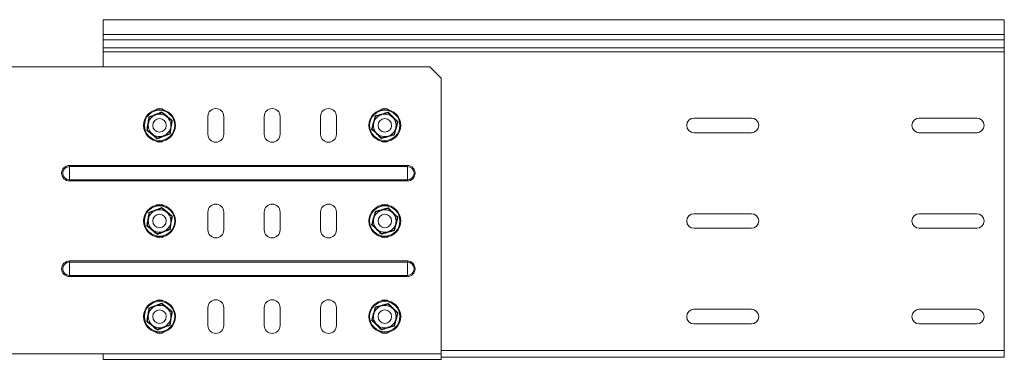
# Model space of a CAD drawing. Header units: millimetres. Extents: x -443 to 4177, y -1458 to 97.
# Tile 33 of 33: x 3740 to 4177, y -390 to -239. Entities that reach past the tile are written whole.
import ezdxf

# ---------------------------------------------------------------- set-up
doc = ezdxf.new("R2010")
doc.units = ezdxf.units.MM

msp = doc.modelspace()

# ---------------------------------------------------------------- linework, layer by layer
at = {"color": 7, "linetype": 'Continuous', "lineweight": 15}
for p, q in [((4176.79, -238.81), (3776.79, -238.81)), ((3776.79, -245.43), (3776.79, -238.81)), ((4176.79, -245.43), (4176.79, -238.81)), ((3776.79, -247.81), (3776.79, -245.43)), ((3776.79, -251.38), (3776.79, -247.81)), ((4176.79, -247.81), (4176.79, -245.43)), ((4176.79, -251.38), (4176.79, -247.81)), ((3776.79, -253.11), (3776.79, -251.38)), ((3776.79, -259.81), (3776.79, -253.11)), ((4176.79, -253.11), (4176.79, -251.38)), ((4176.79, -385.81), (4176.79, -253.11)), ((3921.79, -259.81), (3693.2, -259.81)), ((3926.79, -264.81), (3921.79, -259.81)), ((3926.79, -387.31), (3926.79, -264.81)), ((3823.29, -289.81), (3823.29, -281.81)), ((3830.29, -281.81), (3830.29, -289.81)), ((3848.29, -289.81), (3848.29, -281.81)), ((3855.29, -281.81), (3855.29, -289.81)), ((3873.29, -289.81), (3873.29, -281.81)), ((3880.29, -281.81), (3880.29, -289.81)), ((3905.29, -282.11), (3905.29, -282.24)), ((4039.04, -282.56), (4064.54, -282.56)), ((4139.04, -282.56), (4164.54, -282.56)), ((3898.29, -289.51), (3898.29, -289.38)), ((4064.54, -289.06), (4039.04, -289.06)), ((4164.54, -289.06), (4139.04, -289.06)), ((3823.29, -332.31), (3823.29, -324.31)), ((3830.29, -324.31), (3830.29, -332.31)), ((3848.29, -332.31), (3848.29, -324.31)), ((3855.29, -324.31), (3855.29, -332.31)), ((3873.29, -332.31), (3873.29, -324.31)), ((3880.29, -324.31), (3880.29, -332.31)), ((3905.29, -324.61), (3905.29, -324.74)), ((4039.04, -325.06), (4064.54, -325.06)), ((4139.04, -325.06), (4164.54, -325.06)), ((3898.29, -332.01), (3898.29, -331.88)), ((4064.54, -331.56), (4039.04, -331.56)), ((4164.54, -331.56), (4139.04, -331.56)), ((3823.29, -374.81), (3823.29, -366.81)), ((3830.29, -366.81), (3830.29, -374.81)), ((3848.29, -374.81), (3848.29, -366.81)), ((3855.29, -366.81), (3855.29, -374.81)), ((3873.29, -374.81), (3873.29, -366.81)), ((3880.29, -366.81), (3880.29, -374.81)), ((3905.29, -367.11), (3905.29, -367.24)), ((4039.04, -367.56), (4064.54, -367.56)), ((4139.04, -367.56), (4164.54, -367.56)), ((3898.29, -374.51), (3898.29, -374.38)), ((4064.54, -374.06), (4039.04, -374.06)), ((4164.54, -374.06), (4139.04, -374.06)), ((3776.79, -387.31), (3666.79, -387.31)), ((3776.79, -389.81), (3776.79, -387.31)), ((3926.79, -389.81), (3926.79, -387.31)), ((4176.79, -388.81), (3926.79, -388.81)), ((4176.79, -388.81), (4176.79, -385.81)), ((3926.79, -389.81), (3776.79, -389.81))]:
    msp.add_line(p, q, dxfattribs=at)
at = {"color": 7, "linetype": 'Continuous', "lineweight": 0}
for p, q in [((4176.79, -245.43), (3776.79, -245.43)), ((4176.79, -247.81), (3776.79, -247.81)), ((4176.79, -251.38), (3776.79, -251.38)), ((4176.79, -253.11), (3776.79, -253.11)), ((3761.79, -304.09), (3761.79, -303.59)), ((3761.79, -303.59), (3911.79, -303.59)), ((3911.79, -304.09), (3761.79, -304.09)), ((3761.79, -304.09), (3761.79, -310.03)), ((3911.79, -304.09), (3911.79, -303.59)), ((3911.79, -304.09), (3911.79, -310.03)), ((3761.79, -310.03), (3911.79, -310.03)), ((3761.79, -310.52), (3761.79, -310.03)), ((3911.79, -310.52), (3911.79, -310.03)), ((3911.79, -310.52), (3761.79, -310.52)), ((3761.79, -346.59), (3761.79, -346.09)), ((3761.79, -346.09), (3911.79, -346.09)), ((3761.79, -346.59), (3761.79, -352.53)), ((3911.79, -346.59), (3761.79, -346.59)), ((3911.79, -346.59), (3911.79, -346.09)), ((3911.79, -346.59), (3911.79, -352.53)), ((3761.79, -352.53), (3911.79, -352.53)), ((3761.79, -353.02), (3761.79, -352.53)), ((3911.79, -353.02), (3761.79, -353.02)), ((3911.79, -353.02), (3911.79, -352.53)), ((3926.79, -387.31), (3776.79, -387.31)), ((4176.79, -385.81), (3926.79, -385.81))]:
    msp.add_line(p, q, dxfattribs=at)
at = {"color": 7, "linetype": 'Continuous', "lineweight": 15}
for centre, radius in [((3801.79, -285.81), 7.1), ((3901.79, -285.81), 7.1), ((3801.79, -285.81), 3), ((3901.79, -285.81), 3), ((3801.79, -328.31), 7.1), ((3901.79, -328.31), 7.1), ((3801.79, -328.31), 3), ((3901.79, -328.31), 3), ((3801.79, -370.81), 7.1), ((3901.79, -370.81), 7.1), ((3801.79, -370.81), 3), ((3901.79, -370.81), 3)]:
    msp.add_circle(centre, radius, dxfattribs=at)
at = {"color": 7, "linetype": 'Continuous', "lineweight": 0}
for centre in [(3801.79, -285.81), (3901.79, -285.81), (3801.79, -328.31), (3901.79, -328.31), (3801.79, -370.81), (3901.79, -370.81)]:
    msp.add_circle(centre, 6.73, dxfattribs=at)
at = {"color": 7, "linetype": 'Continuous', "lineweight": 15}
for centre, radius, start, end in [((3801.79, -281.81), 3.5, 52.3192, 127.6808), ((3826.79, -281.81), 3.5, 0, 180), ((3851.79, -281.81), 3.5, 0, 180), ((3876.79, -281.81), 3.5, 0, 180), ((3901.79, -281.81), 3.5, 52.3192, 127.6808), ((3801.79, -285.81), 5, 111.1134, 171.1134), ((3801.79, -285.81), 5, 51.1134, 111.1134), ((3801.79, -285.81), 5, 351.1134, 51.1134), ((3901.79, -285.81), 5, 105.7649, 165.7649), ((3901.79, -285.81), 5, 45.7649, 105.7649), ((3901.79, -285.81), 5, 345.7649, 45.7649), ((4039.04, -285.81), 3.25, 90, 270), ((4064.54, -285.81), 3.25, 270, 90), ((4139.04, -285.81), 3.25, 90, 270), ((4164.54, -285.81), 3.25, 270, 90), ((3801.79, -285.81), 5, 171.1134, 231.1134), ((3801.79, -285.81), 5, 291.1134, 351.1134), ((3901.79, -285.81), 5, 165.7649, 225.7649), ((3901.79, -285.81), 5, 285.7649, 345.7649), ((3801.79, -285.81), 5, 231.1134, 291.1134), ((3801.79, -289.81), 3.5, 232.3192, 307.6808), ((3826.79, -289.81), 3.5, 180, 0), ((3851.79, -289.81), 3.5, 180, 0), ((3876.79, -289.81), 3.5, 180, 0), ((3901.79, -285.81), 5, 225.7649, 285.7649), ((3901.79, -289.81), 3.5, 232.3192, 307.6808), ((3801.79, -324.31), 3.5, 52.3192, 127.6808), ((3801.79, -328.31), 5, 51.1134, 111.1134), ((3826.79, -324.31), 3.5, 0, 180), ((3851.79, -324.31), 3.5, 0, 180), ((3876.79, -324.31), 3.5, 0, 180), ((3901.79, -324.31), 3.5, 52.3192, 127.6808), ((3901.79, -328.31), 5, 45.7649, 105.7649), ((3801.79, -328.31), 5, 171.1134, 231.1134), ((3801.79, -328.31), 5, 111.1134, 171.1134), ((3801.79, -328.31), 5, 351.1134, 51.1134), ((3901.79, -328.31), 5, 165.7649, 225.7649), ((3901.79, -328.31), 5, 105.7649, 165.7649), ((3901.79, -328.31), 5, 345.7649, 45.7649), ((4039.04, -328.31), 3.25, 90, 270), ((4064.54, -328.31), 3.25, 270, 90), ((4139.04, -328.31), 3.25, 90, 270), ((4164.54, -328.31), 3.25, 270, 90), ((3801.79, -328.31), 5, 291.1134, 351.1134), ((3901.79, -328.31), 5, 225.7649, 285.7649), ((3901.79, -328.31), 5, 285.7649, 345.7649), ((3801.79, -328.31), 5, 231.1134, 291.1134), ((3801.79, -332.31), 3.5, 232.3192, 307.6808), ((3826.79, -332.31), 3.5, 180, 0), ((3851.79, -332.31), 3.5, 180, 0), ((3876.79, -332.31), 3.5, 180, 0), ((3901.79, -332.31), 3.5, 232.3192, 307.6808), ((3801.79, -370.81), 5, 111.1134, 171.1134), ((3801.79, -366.81), 3.5, 52.3192, 127.6808), ((3801.79, -370.81), 5, 51.1134, 111.1134), ((3801.79, -370.81), 5, 351.1134, 51.1134), ((3826.79, -366.81), 3.5, 0, 180), ((3851.79, -366.81), 3.5, 0, 180), ((3876.79, -366.81), 3.5, 0, 180), ((3901.79, -370.81), 5, 105.7649, 165.7649), ((3901.79, -366.81), 3.5, 52.3192, 127.6808), ((3901.79, -370.81), 5, 45.7649, 105.7649), ((3801.79, -370.81), 5, 171.1134, 231.1134), ((3901.79, -370.81), 5, 165.7649, 225.7649), ((3901.79, -370.81), 5, 345.7649, 45.7649), ((4039.04, -370.81), 3.25, 90, 270), ((4064.54, -370.81), 3.25, 270, 90), ((4139.04, -370.81), 3.25, 90, 270), ((4164.54, -370.81), 3.25, 270, 90), ((3801.79, -370.81), 5, 231.1134, 291.1134), ((3801.79, -370.81), 5, 291.1134, 351.1134), ((3826.79, -374.81), 3.5, 180, 0), ((3851.79, -374.81), 3.5, 180, 0), ((3876.79, -374.81), 3.5, 180, 0), ((3901.79, -370.81), 5, 225.7649, 285.7649), ((3901.79, -370.81), 5, 285.7649, 345.7649), ((3801.79, -374.81), 3.5, 232.3192, 307.6808), ((3901.79, -374.81), 3.5, 232.3192, 307.6808)]:
    msp.add_arc(centre, radius, start, end, dxfattribs=at)
at = {"color": 7, "linetype": 'Continuous', "lineweight": 0}
for centre, radius, start, end in [((3761.79, -307.06), 3.46, 90, 270), ((3761.79, -307.06), 2.97, 90, 270), ((3911.79, -307.06), 3.46, 270, 90), ((3911.79, -307.06), 2.97, 270, 90), ((3761.79, -349.56), 3.46, 90, 270), ((3761.79, -349.56), 2.97, 90, 270), ((3911.79, -349.56), 3.46, 270, 90), ((3911.79, -349.56), 2.97, 270, 90)]:
    msp.add_arc(centre, radius, start, end, dxfattribs=at)
for points, knots in [([(3796.13, -287.99), (3796.17, -287.76), (3796.37, -286.59), (3796.69, -284.57), (3796.95, -282.81), (3797.07, -282)], [0, 0, 0, 0, 0.118083, 0.592259, 1, 1, 1, 1]), ([(3797.07, -282), (3797.29, -281.92), (3798.4, -281.5), (3800.31, -280.77), (3801.97, -280.12), (3802.73, -279.82)], [0, 0, 0, 0, 0.118085, 0.592258, 1, 1, 1, 1]), ([(3802.73, -279.82), (3802.91, -279.97), (3803.83, -280.72), (3805.42, -282.01), (3806.81, -283.11), (3807.45, -283.62)], [0, 0, 0, 0, 0.118084, 0.592259, 1, 1, 1, 1]), ([(3807.45, -283.62), (3807.41, -283.86), (3807.22, -285.03), (3806.89, -287.05), (3806.63, -288.8), (3806.51, -289.62)], [0, 0, 0, 0, 0.118083, 0.592258, 1, 1, 1, 1]), ([(3895.95, -287.46), (3896.01, -287.23), (3896.32, -286.08), (3896.83, -284.1), (3897.25, -282.37), (3897.45, -281.58)], [0, 0, 0, 0, 0.118083, 0.592258, 1, 1, 1, 1]), ([(3897.45, -281.58), (3897.67, -281.51), (3898.82, -281.2), (3900.79, -280.66), (3902.5, -280.16), (3903.28, -279.93)], [0, 0, 0, 0, 0.118082, 0.592258, 1, 1, 1, 1]), ([(3903.28, -279.93), (3903.45, -280.1), (3904.29, -280.93), (3905.75, -282.36), (3907.04, -283.59), (3907.63, -284.16)], [0, 0, 0, 0, 0.1180826, 0.5922584, 1, 1, 1, 1]), ([(3800.86, -291.8), (3800.67, -291.65), (3799.76, -290.9), (3798.17, -289.61), (3796.78, -288.5), (3796.13, -287.99)], [0, 0, 0, 0, 0.118085, 0.592258, 1, 1, 1, 1]), ([(3900.3, -291.69), (3900.13, -291.52), (3899.29, -290.69), (3897.83, -289.25), (3896.55, -288.02), (3895.95, -287.46)], [0, 0, 0, 0, 0.118083, 0.5922601, 1, 1, 1, 1]), ([(3907.63, -284.16), (3907.57, -284.39), (3907.27, -285.54), (3906.76, -287.52), (3906.33, -289.24), (3906.14, -290.04)], [0, 0, 0, 0, 0.118083, 0.592258, 1, 1, 1, 1]), ([(3806.51, -289.62), (3806.29, -289.7), (3805.18, -290.12), (3803.27, -290.85), (3801.62, -291.5), (3800.86, -291.8)], [0, 0, 0, 0, 0.118085, 0.59226, 1, 1, 1, 1]), ([(3906.14, -290.04), (3905.91, -290.1), (3904.77, -290.41), (3902.79, -290.96), (3901.09, -291.46), (3900.3, -291.69)], [0, 0, 0, 0, 0.118082, 0.592258, 1, 1, 1, 1]), ([(3797.07, -324.5), (3797.29, -324.42), (3798.4, -324), (3800.31, -323.27), (3801.97, -322.62), (3802.73, -322.32)], [0, 0, 0, 0, 0.118085, 0.592258, 1, 1, 1, 1]), ([(3802.73, -322.32), (3802.91, -322.47), (3803.83, -323.22), (3805.42, -324.51), (3806.81, -325.61), (3807.45, -326.12)], [0, 0, 0, 0, 0.118085, 0.592259, 1, 1, 1, 1]), ([(3897.45, -324.08), (3897.67, -324.01), (3898.82, -323.7), (3900.79, -323.16), (3902.5, -322.66), (3903.28, -322.43)], [0, 0, 0, 0, 0.118082, 0.592258, 1, 1, 1, 1]), ([(3903.28, -322.43), (3903.45, -322.6), (3904.29, -323.43), (3905.75, -324.86), (3907.04, -326.09), (3907.63, -326.66)], [0, 0, 0, 0, 0.118083, 0.592258, 1, 1, 1, 1]), ([(3796.13, -330.49), (3796.17, -330.26), (3796.37, -329.09), (3796.69, -327.07), (3796.95, -325.31), (3797.07, -324.5)], [0, 0, 0, 0, 0.118083, 0.592259, 1, 1, 1, 1]), ([(3807.45, -326.12), (3807.41, -326.36), (3807.22, -327.53), (3806.89, -329.55), (3806.63, -331.3), (3806.51, -332.12)], [0, 0, 0, 0, 0.118083, 0.592258, 1, 1, 1, 1]), ([(3895.95, -329.96), (3896.01, -329.73), (3896.32, -328.58), (3896.83, -326.6), (3897.25, -324.87), (3897.45, -324.08)], [0, 0, 0, 0, 0.118083, 0.592259, 1, 1, 1, 1]), ([(3907.63, -326.66), (3907.57, -326.89), (3907.27, -328.04), (3906.76, -330.02), (3906.33, -331.74), (3906.14, -332.54)], [0, 0, 0, 0, 0.118083, 0.592258, 1, 1, 1, 1]), ([(3800.86, -334.3), (3800.67, -334.15), (3799.76, -333.4), (3798.17, -332.11), (3796.78, -331), (3796.13, -330.49)], [0, 0, 0, 0, 0.1180841, 0.5922579, 1, 1, 1, 1]), ([(3806.51, -332.12), (3806.29, -332.2), (3805.18, -332.62), (3803.27, -333.35), (3801.62, -334), (3800.86, -334.3)], [0, 0, 0, 0, 0.118085, 0.59226, 1, 1, 1, 1]), ([(3900.3, -334.19), (3900.13, -334.02), (3899.29, -333.19), (3897.83, -331.75), (3896.55, -330.52), (3895.95, -329.96)], [0, 0, 0, 0, 0.118083, 0.59226, 1, 1, 1, 1]), ([(3906.14, -332.54), (3905.91, -332.6), (3904.77, -332.91), (3902.79, -333.46), (3901.09, -333.96), (3900.3, -334.19)], [0, 0, 0, 0, 0.118082, 0.5922578, 1, 1, 1, 1]), ([(3796.13, -372.99), (3796.17, -372.76), (3796.37, -371.59), (3796.69, -369.57), (3796.95, -367.81), (3797.07, -367)], [0, 0, 0, 0, 0.118083, 0.592259, 1, 1, 1, 1]), ([(3797.07, -367), (3797.29, -366.92), (3798.4, -366.5), (3800.31, -365.77), (3801.97, -365.12), (3802.73, -364.82)], [0, 0, 0, 0, 0.1180847, 0.592258, 1, 1, 1, 1]), ([(3802.73, -364.82), (3802.91, -364.97), (3803.83, -365.72), (3805.42, -367.01), (3806.81, -368.11), (3807.45, -368.62)], [0, 0, 0, 0, 0.118084, 0.592259, 1, 1, 1, 1]), ([(3895.95, -372.46), (3896.01, -372.23), (3896.32, -371.08), (3896.83, -369.1), (3897.25, -367.37), (3897.45, -366.58)], [0, 0, 0, 0, 0.118083, 0.592258, 1, 1, 1, 1]), ([(3897.45, -366.58), (3897.67, -366.51), (3898.82, -366.2), (3900.79, -365.66), (3902.5, -365.16), (3903.28, -364.93)], [0, 0, 0, 0, 0.118082, 0.592258, 1, 1, 1, 1]), ([(3903.28, -364.93), (3903.45, -365.1), (3904.29, -365.93), (3905.75, -367.36), (3907.04, -368.59), (3907.63, -369.16)], [0, 0, 0, 0, 0.118083, 0.592258, 1, 1, 1, 1]), ([(3807.45, -368.62), (3807.41, -368.86), (3807.22, -370.03), (3806.89, -372.05), (3806.63, -373.8), (3806.51, -374.62)], [0, 0, 0, 0, 0.118083, 0.592259, 1, 1, 1, 1]), ([(3907.63, -369.16), (3907.57, -369.39), (3907.27, -370.54), (3906.76, -372.52), (3906.33, -374.24), (3906.14, -375.04)], [0, 0, 0, 0, 0.118083, 0.592258, 1, 1, 1, 1]), ([(3800.86, -376.8), (3800.67, -376.65), (3799.76, -375.9), (3798.17, -374.61), (3796.78, -373.5), (3796.13, -372.99)], [0, 0, 0, 0, 0.118084, 0.592258, 1, 1, 1, 1]), ([(3806.51, -374.62), (3806.29, -374.7), (3805.18, -375.12), (3803.27, -375.85), (3801.62, -376.5), (3800.86, -376.8)], [0, 0, 0, 0, 0.118085, 0.59226, 1, 1, 1, 1]), ([(3900.3, -376.69), (3900.13, -376.52), (3899.29, -375.69), (3897.83, -374.25), (3896.55, -373.02), (3895.95, -372.46)], [0, 0, 0, 0, 0.118083, 0.59226, 1, 1, 1, 1]), ([(3906.14, -375.04), (3905.91, -375.1), (3904.77, -375.41), (3902.79, -375.96), (3901.09, -376.46), (3900.3, -376.69)], [0, 0, 0, 0, 0.118082, 0.592258, 1, 1, 1, 1])]:
    msp.add_open_spline(points, degree=3, knots=knots, dxfattribs=at)
at = {"color": 7, "linetype": 'Continuous', "lineweight": 15}
for points, knots in [([(3796.85, -285.04), (3796.97, -284.25), (3797.13, -283.28), (3797.27, -282.37), (3797.3, -282.18)], [0, 0, 0, 0, 0.8014637, 1, 1, 1, 1]), ([(3797.07, -282), (3797.07, -282), (3797.1, -282.03), (3797.17, -282.08), (3797.24, -282.14), (3797.29, -282.18), (3797.29, -282.18), (3797.3, -282.18)], [0, 0, 0, 0, 0.007916, 0.267527, 0.528618, 0.763825, 1, 1, 1, 1]), ([(3797.3, -282.18), (3798.09, -281.88), (3798.98, -281.54), (3799.9, -281.18), (3799.99, -281.14)], [0, 0, 0, 0, 0.896037, 1, 1, 1, 1]), ([(3799.99, -281.14), (3800.73, -280.86), (3801.65, -280.5), (3802.51, -280.17), (3802.68, -280.1)], [0, 0, 0, 0, 0.801464, 1, 1, 1, 1]), ([(3802.68, -280.1), (3802.68, -280.1), (3802.69, -280.09), (3802.7, -280.03), (3802.71, -279.94), (3802.72, -279.86), (3802.73, -279.82), (3802.73, -279.82)], [0, 0, 0, 0, 0.236178, 0.471383, 0.732464, 0.992095, 1, 1, 1, 1]), ([(3804.93, -281.92), (3804.82, -281.82), (3804.08, -281.23), (3803.32, -280.62), (3802.71, -280.12), (3802.68, -280.1)], [0, 0, 0, 0, 0.148488, 0.965573, 1, 1, 1, 1]), ([(3807.18, -283.73), (3806.99, -283.58), (3806.27, -283), (3805.5, -282.37), (3804.93, -281.92)], [0, 0, 0, 0, 0.263256, 1, 1, 1, 1]), ([(3807.18, -283.73), (3807.05, -284.57), (3806.9, -285.51), (3806.75, -286.48), (3806.73, -286.58)], [0, 0, 0, 0, 0.8960382, 1, 1, 1, 1]), ([(3807.18, -283.73), (3807.18, -283.73), (3807.19, -283.72), (3807.25, -283.7), (3807.34, -283.67), (3807.41, -283.64), (3807.45, -283.62), (3807.45, -283.62)], [0, 0, 0, 0, 0.236179, 0.471392, 0.732459, 0.992099, 1, 1, 1, 1]), ([(3896.95, -284.58), (3897.14, -283.81), (3897.38, -282.85), (3897.61, -281.96), (3897.66, -281.78)], [0, 0, 0, 0, 0.801465, 1, 1, 1, 1]), ([(3897.45, -281.58), (3897.45, -281.58), (3897.48, -281.61), (3897.53, -281.66), (3897.6, -281.73), (3897.65, -281.77), (3897.65, -281.78), (3897.66, -281.78)], [0, 0, 0, 0, 0.007915, 0.267542, 0.528609, 0.763823, 1, 1, 1, 1]), ([(3897.66, -281.78), (3898.47, -281.55), (3899.39, -281.29), (3900.34, -281.02), (3900.43, -281)], [0, 0, 0, 0, 0.896042, 1, 1, 1, 1]), ([(3900.43, -281), (3901.2, -280.78), (3902.15, -280.51), (3903.04, -280.26), (3903.21, -280.21)], [0, 0, 0, 0, 0.801465, 1, 1, 1, 1]), ([(3903.21, -280.21), (3903.21, -280.21), (3903.22, -280.2), (3903.23, -280.14), (3903.25, -280.05), (3903.27, -279.97), (3903.28, -279.93), (3903.28, -279.93)], [0, 0, 0, 0, 0.23618, 0.471379, 0.732468, 0.992102, 1, 1, 1, 1]), ([(3905.28, -282.23), (3905.18, -282.12), (3904.49, -281.46), (3903.8, -280.78), (3903.23, -280.23), (3903.21, -280.21)], [0, 0, 0, 0, 0.148483, 0.965576, 1, 1, 1, 1]), ([(3907.35, -284.24), (3907.17, -284.07), (3906.51, -283.42), (3905.8, -282.73), (3905.28, -282.23)], [0, 0, 0, 0, 0.263252, 1, 1, 1, 1]), ([(3796.13, -287.99), (3796.13, -287.99), (3796.17, -287.98), (3796.25, -287.95), (3796.33, -287.92), (3796.39, -287.89), (3796.4, -287.89), (3796.41, -287.89)], [0, 0, 0, 0, 0.007927, 0.267533, 0.528615, 0.763826, 1, 1, 1, 1]), ([(3796.41, -287.89), (3796.54, -287.05), (3796.68, -286.11), (3796.84, -285.14), (3796.85, -285.04)], [0, 0, 0, 0, 0.896036, 1, 1, 1, 1]), ([(3798.65, -289.7), (3798.54, -289.61), (3797.8, -289.01), (3797.04, -288.4), (3796.43, -287.91), (3796.41, -287.89)], [0, 0, 0, 0, 0.148488, 0.965573, 1, 1, 1, 1]), ([(3806.73, -286.58), (3806.61, -287.36), (3806.46, -288.34), (3806.31, -289.25), (3806.29, -289.43)], [0, 0, 0, 0, 0.8014637, 1, 1, 1, 1]), ([(3895.95, -287.46), (3895.96, -287.46), (3896, -287.44), (3896.07, -287.42), (3896.16, -287.4), (3896.22, -287.38), (3896.23, -287.38), (3896.24, -287.38)], [0, 0, 0, 0, 0.007914, 0.267552, 0.528644, 0.763824, 1, 1, 1, 1]), ([(3896.24, -287.38), (3896.44, -286.55), (3896.68, -285.63), (3896.92, -284.68), (3896.95, -284.58)], [0, 0, 0, 0, 0.8960349, 1, 1, 1, 1]), ([(3898.3, -289.39), (3898.2, -289.29), (3897.52, -288.62), (3896.82, -287.95), (3896.26, -287.4), (3896.24, -287.38)], [0, 0, 0, 0, 0.148483, 0.965574, 1, 1, 1, 1]), ([(3906.64, -287.04), (3906.44, -287.81), (3906.2, -288.76), (3905.97, -289.66), (3905.93, -289.84)], [0, 0, 0, 0, 0.8014617, 1, 1, 1, 1]), ([(3907.35, -284.24), (3907.14, -285.06), (3906.91, -285.98), (3906.66, -286.94), (3906.64, -287.04)], [0, 0, 0, 0, 0.8960398, 1, 1, 1, 1]), ([(3907.35, -284.24), (3907.35, -284.24), (3907.36, -284.24), (3907.42, -284.22), (3907.51, -284.19), (3907.59, -284.17), (3907.63, -284.16), (3907.63, -284.16)], [0, 0, 0, 0, 0.236188, 0.471382, 0.732487, 0.992135, 1, 1, 1, 1]), ([(3800.9, -291.51), (3800.71, -291.36), (3799.99, -290.78), (3799.22, -290.16), (3798.65, -289.7)], [0, 0, 0, 0, 0.263256, 1, 1, 1, 1]), ([(3800.86, -291.8), (3800.86, -291.8), (3800.86, -291.76), (3800.87, -291.68), (3800.89, -291.59), (3800.9, -291.53), (3800.9, -291.52), (3800.9, -291.51)], [0, 0, 0, 0, 0.007915, 0.267533, 0.528618, 0.76382, 1, 1, 1, 1]), ([(3803.59, -290.47), (3802.85, -290.76), (3801.93, -291.11), (3801.07, -291.45), (3800.9, -291.51)], [0, 0, 0, 0, 0.8014638, 1, 1, 1, 1]), ([(3806.29, -289.43), (3805.49, -289.74), (3804.61, -290.08), (3803.69, -290.44), (3803.59, -290.47)], [0, 0, 0, 0, 0.896038, 1, 1, 1, 1]), ([(3806.29, -289.43), (3806.29, -289.44), (3806.3, -289.44), (3806.35, -289.48), (3806.42, -289.54), (3806.48, -289.59), (3806.51, -289.62), (3806.51, -289.62)], [0, 0, 0, 0, 0.236175, 0.471374, 0.732446, 0.992075, 1, 1, 1, 1]), ([(3900.37, -291.4), (3900.2, -291.23), (3899.54, -290.59), (3898.83, -289.9), (3898.3, -289.39)], [0, 0, 0, 0, 0.263252, 1, 1, 1, 1]), ([(3900.3, -291.69), (3900.3, -291.69), (3900.31, -291.65), (3900.33, -291.57), (3900.35, -291.48), (3900.37, -291.42), (3900.37, -291.41), (3900.37, -291.4)], [0, 0, 0, 0, 0.007911, 0.267542, 0.528619, 0.763822, 1, 1, 1, 1]), ([(3903.15, -290.62), (3902.39, -290.84), (3901.44, -291.1), (3900.55, -291.36), (3900.37, -291.4)], [0, 0, 0, 0, 0.8014653, 1, 1, 1, 1]), ([(3905.93, -289.84), (3905.11, -290.07), (3904.2, -290.32), (3903.25, -290.59), (3903.15, -290.62)], [0, 0, 0, 0, 0.896042, 1, 1, 1, 1]), ([(3905.93, -289.84), (3905.93, -289.84), (3905.94, -289.85), (3905.98, -289.89), (3906.05, -289.95), (3906.11, -290.01), (3906.14, -290.04), (3906.14, -290.04)], [0, 0, 0, 0, 0.23618, 0.471375, 0.732462, 0.992095, 1, 1, 1, 1]), ([(3799.99, -323.64), (3800.73, -323.36), (3801.65, -323), (3802.51, -322.67), (3802.68, -322.6)], [0, 0, 0, 0, 0.801464, 1, 1, 1, 1]), ([(3802.68, -322.6), (3802.68, -322.6), (3802.69, -322.59), (3802.7, -322.53), (3802.71, -322.44), (3802.72, -322.36), (3802.73, -322.32), (3802.73, -322.32)], [0, 0, 0, 0, 0.236179, 0.471382, 0.732458, 0.992088, 1, 1, 1, 1]), ([(3804.93, -324.42), (3804.82, -324.32), (3804.08, -323.73), (3803.32, -323.12), (3802.71, -322.62), (3802.68, -322.6)], [0, 0, 0, 0, 0.148487, 0.965573, 1, 1, 1, 1]), ([(3900.43, -323.5), (3901.2, -323.28), (3902.15, -323.01), (3903.04, -322.76), (3903.21, -322.71)], [0, 0, 0, 0, 0.801465, 1, 1, 1, 1]), ([(3903.21, -322.71), (3903.21, -322.71), (3903.22, -322.7), (3903.23, -322.64), (3903.25, -322.55), (3903.27, -322.47), (3903.28, -322.43), (3903.28, -322.43)], [0, 0, 0, 0, 0.236177, 0.47138, 0.732457, 0.992089, 1, 1, 1, 1]), ([(3905.28, -324.73), (3905.18, -324.62), (3904.49, -323.96), (3903.8, -323.28), (3903.23, -322.73), (3903.21, -322.71)], [0, 0, 0, 0, 0.1484835, 0.9655752, 1, 1, 1, 1]), ([(3796.41, -330.39), (3796.54, -329.55), (3796.68, -328.61), (3796.84, -327.64), (3796.85, -327.54)], [0, 0, 0, 0, 0.896037, 1, 1, 1, 1]), ([(3796.85, -327.54), (3796.97, -326.75), (3797.13, -325.78), (3797.27, -324.87), (3797.3, -324.68)], [0, 0, 0, 0, 0.801463, 1, 1, 1, 1]), ([(3797.07, -324.5), (3797.07, -324.5), (3797.1, -324.53), (3797.17, -324.58), (3797.24, -324.64), (3797.29, -324.68), (3797.29, -324.68), (3797.3, -324.68)], [0, 0, 0, 0, 0.007916, 0.267531, 0.528619, 0.763825, 1, 1, 1, 1]), ([(3797.3, -324.68), (3798.09, -324.38), (3798.98, -324.04), (3799.9, -323.68), (3799.99, -323.64)], [0, 0, 0, 0, 0.896037, 1, 1, 1, 1]), ([(3807.18, -326.23), (3806.99, -326.08), (3806.27, -325.5), (3805.5, -324.87), (3804.93, -324.42)], [0, 0, 0, 0, 0.263255, 1, 1, 1, 1]), ([(3807.18, -326.23), (3807.05, -327.07), (3806.9, -328.01), (3806.75, -328.98), (3806.73, -329.08)], [0, 0, 0, 0, 0.896037, 1, 1, 1, 1]), ([(3807.18, -326.23), (3807.18, -326.23), (3807.19, -326.22), (3807.25, -326.2), (3807.34, -326.17), (3807.41, -326.14), (3807.45, -326.12), (3807.45, -326.12)], [0, 0, 0, 0, 0.236179, 0.471392, 0.732462, 0.992099, 1, 1, 1, 1]), ([(3896.24, -329.88), (3896.44, -329.05), (3896.68, -328.13), (3896.92, -327.18), (3896.95, -327.08)], [0, 0, 0, 0, 0.896035, 1, 1, 1, 1]), ([(3896.95, -327.08), (3897.14, -326.31), (3897.38, -325.35), (3897.61, -324.46), (3897.66, -324.28)], [0, 0, 0, 0, 0.8014634, 1, 1, 1, 1]), ([(3897.45, -324.08), (3897.45, -324.08), (3897.48, -324.11), (3897.53, -324.16), (3897.6, -324.23), (3897.65, -324.27), (3897.65, -324.28), (3897.66, -324.28)], [0, 0, 0, 0, 0.00791, 0.267539, 0.528604, 0.763822, 1, 1, 1, 1]), ([(3897.66, -324.28), (3898.47, -324.05), (3899.39, -323.79), (3900.34, -323.52), (3900.43, -323.5)], [0, 0, 0, 0, 0.896043, 1, 1, 1, 1]), ([(3907.35, -326.74), (3907.17, -326.57), (3906.51, -325.92), (3905.8, -325.23), (3905.28, -324.73)], [0, 0, 0, 0, 0.263253, 1, 1, 1, 1]), ([(3907.35, -326.74), (3907.14, -327.56), (3906.91, -328.48), (3906.66, -329.44), (3906.64, -329.54)], [0, 0, 0, 0, 0.896038, 1, 1, 1, 1]), ([(3907.35, -326.74), (3907.35, -326.74), (3907.36, -326.74), (3907.42, -326.72), (3907.51, -326.69), (3907.59, -326.67), (3907.63, -326.66), (3907.63, -326.66)], [0, 0, 0, 0, 0.236189, 0.471383, 0.732487, 0.992139, 1, 1, 1, 1]), ([(3796.13, -330.49), (3796.13, -330.49), (3796.17, -330.48), (3796.25, -330.45), (3796.33, -330.42), (3796.39, -330.39), (3796.4, -330.39), (3796.41, -330.39)], [0, 0, 0, 0, 0.007924, 0.267532, 0.528617, 0.763825, 1, 1, 1, 1]), ([(3798.65, -332.2), (3798.54, -332.11), (3797.8, -331.51), (3797.04, -330.9), (3796.43, -330.41), (3796.41, -330.39)], [0, 0, 0, 0, 0.148488, 0.965572, 1, 1, 1, 1]), ([(3806.29, -331.93), (3805.49, -332.24), (3804.61, -332.58), (3803.69, -332.94), (3803.59, -332.97)], [0, 0, 0, 0, 0.896037, 1, 1, 1, 1]), ([(3806.73, -329.08), (3806.61, -329.86), (3806.46, -330.84), (3806.31, -331.75), (3806.29, -331.93)], [0, 0, 0, 0, 0.8014637, 1, 1, 1, 1]), ([(3806.29, -331.93), (3806.29, -331.94), (3806.3, -331.94), (3806.35, -331.98), (3806.42, -332.04), (3806.48, -332.09), (3806.51, -332.12), (3806.51, -332.12)], [0, 0, 0, 0, 0.236175, 0.47138, 0.73245, 0.99208, 1, 1, 1, 1]), ([(3895.95, -329.96), (3895.96, -329.96), (3896, -329.94), (3896.07, -329.92), (3896.16, -329.9), (3896.22, -329.88), (3896.23, -329.88), (3896.24, -329.88)], [0, 0, 0, 0, 0.007916, 0.267552, 0.528643, 0.763824, 1, 1, 1, 1]), ([(3898.3, -331.89), (3898.2, -331.79), (3897.52, -331.12), (3896.82, -330.45), (3896.26, -329.9), (3896.24, -329.88)], [0, 0, 0, 0, 0.148484, 0.965576, 1, 1, 1, 1]), ([(3900.37, -333.9), (3900.2, -333.73), (3899.54, -333.09), (3898.83, -332.4), (3898.3, -331.89)], [0, 0, 0, 0, 0.263253, 1, 1, 1, 1]), ([(3906.64, -329.54), (3906.44, -330.31), (3906.2, -331.26), (3905.97, -332.16), (3905.93, -332.34)], [0, 0, 0, 0, 0.801461, 1, 1, 1, 1]), ([(3800.9, -334.01), (3800.71, -333.86), (3799.99, -333.28), (3799.22, -332.66), (3798.65, -332.2)], [0, 0, 0, 0, 0.263255, 1, 1, 1, 1]), ([(3800.86, -334.3), (3800.86, -334.3), (3800.86, -334.26), (3800.87, -334.18), (3800.89, -334.09), (3800.9, -334.03), (3800.9, -334.02), (3800.9, -334.01)], [0, 0, 0, 0, 0.007908, 0.267533, 0.528618, 0.76382, 1, 1, 1, 1]), ([(3803.59, -332.97), (3802.85, -333.26), (3801.93, -333.61), (3801.07, -333.95), (3800.9, -334.01)], [0, 0, 0, 0, 0.801464, 1, 1, 1, 1]), ([(3900.3, -334.19), (3900.3, -334.19), (3900.31, -334.15), (3900.33, -334.07), (3900.35, -333.98), (3900.37, -333.92), (3900.37, -333.91), (3900.37, -333.9)], [0, 0, 0, 0, 0.007911, 0.267542, 0.528623, 0.763823, 1, 1, 1, 1]), ([(3903.15, -333.12), (3902.39, -333.34), (3901.44, -333.6), (3900.55, -333.86), (3900.37, -333.9)], [0, 0, 0, 0, 0.801465, 1, 1, 1, 1]), ([(3905.93, -332.34), (3905.11, -332.57), (3904.2, -332.82), (3903.25, -333.09), (3903.15, -333.12)], [0, 0, 0, 0, 0.896041, 1, 1, 1, 1]), ([(3905.93, -332.34), (3905.93, -332.34), (3905.94, -332.35), (3905.98, -332.39), (3906.05, -332.45), (3906.11, -332.51), (3906.14, -332.54), (3906.14, -332.54)], [0, 0, 0, 0, 0.23618, 0.471372, 0.732462, 0.99209, 1, 1, 1, 1]), ([(3797.07, -367), (3797.07, -367), (3797.1, -367.03), (3797.17, -367.08), (3797.24, -367.14), (3797.29, -367.18), (3797.29, -367.18), (3797.3, -367.18)], [0, 0, 0, 0, 0.007919, 0.267532, 0.528619, 0.763824, 1, 1, 1, 1]), ([(3797.3, -367.18), (3798.09, -366.88), (3798.98, -366.54), (3799.9, -366.18), (3799.99, -366.14)], [0, 0, 0, 0, 0.896037, 1, 1, 1, 1]), ([(3799.99, -366.14), (3800.73, -365.86), (3801.65, -365.5), (3802.51, -365.17), (3802.68, -365.1)], [0, 0, 0, 0, 0.801464, 1, 1, 1, 1]), ([(3802.68, -365.1), (3802.68, -365.1), (3802.69, -365.09), (3802.7, -365.03), (3802.71, -364.94), (3802.72, -364.86), (3802.73, -364.82), (3802.73, -364.82)], [0, 0, 0, 0, 0.236179, 0.471384, 0.732464, 0.992091, 1, 1, 1, 1]), ([(3804.93, -366.92), (3804.82, -366.82), (3804.08, -366.23), (3803.32, -365.62), (3802.71, -365.12), (3802.68, -365.1)], [0, 0, 0, 0, 0.1484874, 0.9655722, 1, 1, 1, 1]), ([(3807.18, -368.73), (3806.99, -368.58), (3806.27, -368), (3805.5, -367.37), (3804.93, -366.92)], [0, 0, 0, 0, 0.263255, 1, 1, 1, 1]), ([(3896.95, -369.58), (3897.14, -368.81), (3897.38, -367.85), (3897.61, -366.96), (3897.66, -366.78)], [0, 0, 0, 0, 0.801464, 1, 1, 1, 1]), ([(3897.45, -366.58), (3897.45, -366.58), (3897.48, -366.61), (3897.53, -366.66), (3897.6, -366.73), (3897.65, -366.77), (3897.65, -366.78), (3897.66, -366.78)], [0, 0, 0, 0, 0.007909, 0.267541, 0.528605, 0.763823, 1, 1, 1, 1]), ([(3897.66, -366.78), (3898.47, -366.55), (3899.39, -366.29), (3900.34, -366.02), (3900.43, -366)], [0, 0, 0, 0, 0.8960424, 1, 1, 1, 1]), ([(3900.43, -366), (3901.2, -365.78), (3902.15, -365.51), (3903.04, -365.26), (3903.21, -365.21)], [0, 0, 0, 0, 0.801465, 1, 1, 1, 1]), ([(3903.21, -365.21), (3903.21, -365.21), (3903.22, -365.2), (3903.23, -365.14), (3903.25, -365.05), (3903.27, -364.97), (3903.28, -364.93), (3903.28, -364.93)], [0, 0, 0, 0, 0.236178, 0.47138, 0.73246, 0.992092, 1, 1, 1, 1]), ([(3905.28, -367.23), (3905.18, -367.12), (3904.49, -366.46), (3903.8, -365.78), (3903.23, -365.23), (3903.21, -365.21)], [0, 0, 0, 0, 0.1484837, 0.9655756, 1, 1, 1, 1]), ([(3796.41, -372.89), (3796.54, -372.05), (3796.68, -371.11), (3796.84, -370.14), (3796.85, -370.04)], [0, 0, 0, 0, 0.8960373, 1, 1, 1, 1]), ([(3796.85, -370.04), (3796.97, -369.25), (3797.13, -368.28), (3797.27, -367.37), (3797.3, -367.18)], [0, 0, 0, 0, 0.801464, 1, 1, 1, 1]), ([(3807.18, -368.73), (3807.05, -369.57), (3806.9, -370.51), (3806.75, -371.48), (3806.73, -371.58)], [0, 0, 0, 0, 0.896037, 1, 1, 1, 1]), ([(3807.18, -368.73), (3807.18, -368.73), (3807.19, -368.72), (3807.25, -368.7), (3807.34, -368.67), (3807.41, -368.64), (3807.45, -368.62), (3807.45, -368.62)], [0, 0, 0, 0, 0.236179, 0.471393, 0.732461, 0.9921, 1, 1, 1, 1]), ([(3896.24, -372.38), (3896.44, -371.55), (3896.68, -370.63), (3896.92, -369.68), (3896.95, -369.58)], [0, 0, 0, 0, 0.896035, 1, 1, 1, 1]), ([(3907.35, -369.24), (3907.17, -369.07), (3906.51, -368.42), (3905.8, -367.73), (3905.28, -367.23)], [0, 0, 0, 0, 0.263253, 1, 1, 1, 1]), ([(3907.35, -369.24), (3907.14, -370.06), (3906.91, -370.98), (3906.66, -371.94), (3906.64, -372.04)], [0, 0, 0, 0, 0.896038, 1, 1, 1, 1]), ([(3907.35, -369.24), (3907.35, -369.24), (3907.36, -369.24), (3907.42, -369.22), (3907.51, -369.19), (3907.59, -369.17), (3907.63, -369.16), (3907.63, -369.16)], [0, 0, 0, 0, 0.236188, 0.471382, 0.732487, 0.992138, 1, 1, 1, 1]), ([(3796.13, -372.99), (3796.13, -372.99), (3796.17, -372.98), (3796.25, -372.95), (3796.33, -372.92), (3796.39, -372.89), (3796.4, -372.89), (3796.41, -372.89)], [0, 0, 0, 0, 0.007926, 0.267534, 0.528617, 0.763826, 1, 1, 1, 1]), ([(3798.65, -374.7), (3798.54, -374.61), (3797.8, -374.01), (3797.04, -373.4), (3796.43, -372.91), (3796.41, -372.89)], [0, 0, 0, 0, 0.148488, 0.965572, 1, 1, 1, 1]), ([(3800.9, -376.51), (3800.71, -376.36), (3799.99, -375.78), (3799.22, -375.16), (3798.65, -374.7)], [0, 0, 0, 0, 0.263255, 1, 1, 1, 1]), ([(3803.59, -375.47), (3802.85, -375.76), (3801.93, -376.11), (3801.07, -376.45), (3800.9, -376.51)], [0, 0, 0, 0, 0.8014639, 1, 1, 1, 1]), ([(3806.29, -374.43), (3805.49, -374.74), (3804.61, -375.08), (3803.69, -375.44), (3803.59, -375.47)], [0, 0, 0, 0, 0.8960369, 1, 1, 1, 1]), ([(3806.73, -371.58), (3806.61, -372.36), (3806.46, -373.34), (3806.31, -374.25), (3806.29, -374.43)], [0, 0, 0, 0, 0.801463, 1, 1, 1, 1]), ([(3806.29, -374.43), (3806.29, -374.44), (3806.3, -374.44), (3806.35, -374.48), (3806.42, -374.54), (3806.48, -374.59), (3806.51, -374.62), (3806.51, -374.62)], [0, 0, 0, 0, 0.236175, 0.471379, 0.732449, 0.992081, 1, 1, 1, 1]), ([(3895.95, -372.46), (3895.96, -372.46), (3896, -372.44), (3896.07, -372.42), (3896.16, -372.4), (3896.22, -372.38), (3896.23, -372.38), (3896.24, -372.38)], [0, 0, 0, 0, 0.007916, 0.267553, 0.528643, 0.763824, 1, 1, 1, 1]), ([(3898.3, -374.39), (3898.2, -374.29), (3897.52, -373.62), (3896.82, -372.95), (3896.26, -372.4), (3896.24, -372.38)], [0, 0, 0, 0, 0.148484, 0.965576, 1, 1, 1, 1]), ([(3900.37, -376.4), (3900.2, -376.23), (3899.54, -375.59), (3898.83, -374.9), (3898.3, -374.39)], [0, 0, 0, 0, 0.263253, 1, 1, 1, 1]), ([(3903.15, -375.62), (3902.39, -375.84), (3901.44, -376.1), (3900.55, -376.36), (3900.37, -376.4)], [0, 0, 0, 0, 0.801465, 1, 1, 1, 1]), ([(3905.93, -374.84), (3905.11, -375.07), (3904.2, -375.32), (3903.25, -375.59), (3903.15, -375.62)], [0, 0, 0, 0, 0.896041, 1, 1, 1, 1]), ([(3906.64, -372.04), (3906.44, -372.81), (3906.2, -373.76), (3905.97, -374.66), (3905.93, -374.84)], [0, 0, 0, 0, 0.801462, 1, 1, 1, 1]), ([(3905.93, -374.84), (3905.93, -374.84), (3905.94, -374.85), (3905.98, -374.89), (3906.05, -374.95), (3906.11, -375.01), (3906.14, -375.04), (3906.14, -375.04)], [0, 0, 0, 0, 0.236181, 0.471373, 0.732464, 0.992091, 1, 1, 1, 1]), ([(3800.86, -376.8), (3800.86, -376.8), (3800.86, -376.76), (3800.87, -376.68), (3800.89, -376.59), (3800.9, -376.53), (3800.9, -376.52), (3800.9, -376.51)], [0, 0, 0, 0, 0.007905, 0.267533, 0.528617, 0.76382, 1, 1, 1, 1]), ([(3900.3, -376.69), (3900.3, -376.69), (3900.31, -376.65), (3900.33, -376.57), (3900.35, -376.48), (3900.37, -376.42), (3900.37, -376.41), (3900.37, -376.4)], [0, 0, 0, 0, 0.00791, 0.26754, 0.52862, 0.763822, 1, 1, 1, 1])]:
    msp.add_open_spline(points, degree=3, knots=knots, dxfattribs=at)

doc.saveas('drawing.dxf')
